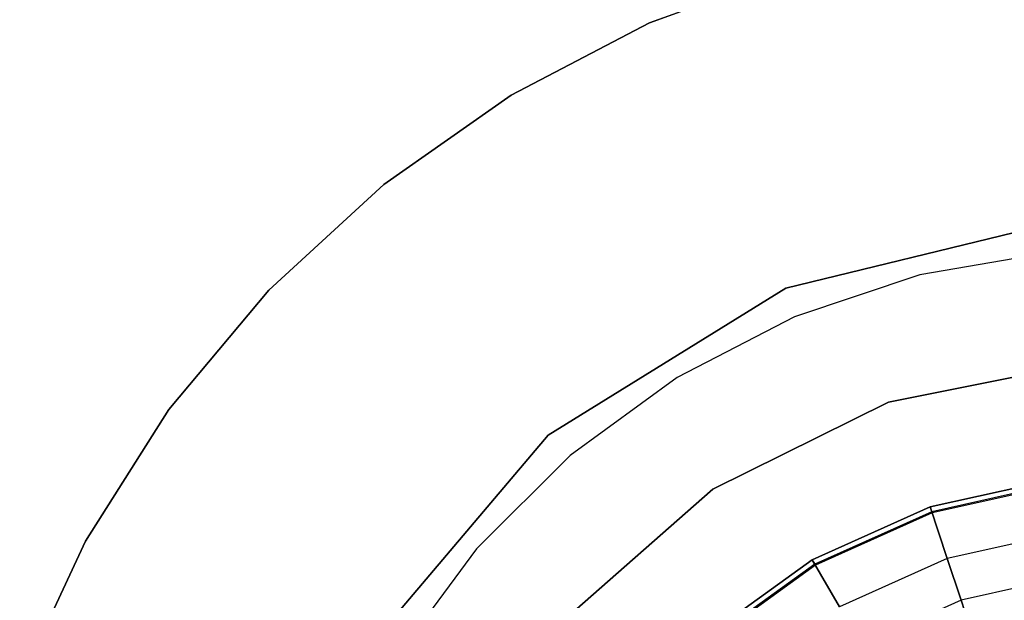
# Model space of a CAD drawing. Extents: x -102 to 101, y -101 to 102.
# Tile 79 of 256: x -10 to -2, y 4 to 9. Entities that reach past the tile are written whole.
import ezdxf

# ---------------------------------------------------------------- set-up
doc = ezdxf.new("R2010")
doc.units = 0
doc.header["$LTSCALE"] = 25.4
doc.layers.get('0').update_dxf_attribs({"linetype": 'CONTINUOUS'})

# ---------------------------------------------------------------- blocks, each defined once
blk = doc.blocks.new('NL2500012268_STL')
at = {"color": 0}
for p, q in [((98.604, 9.1405, 335), (99.8325, 9.5899, 335)), ((99.8325, 9.5899, 336), (98.604, 9.1405, 336)), ((98.604, 9.1405, 335), (99.8325, 9.5899, 335)), ((99.8325, 9.5899, 336), (98.604, 9.1405, 336)), ((97.4447, 8.5347, 335), (98.604, 9.1405, 335)), ((98.604, 9.1405, 336), (97.4447, 8.5347, 336)), ((97.4447, 8.5347, 335), (98.604, 9.1405, 335)), ((98.604, 9.1405, 336), (97.4447, 8.5347, 336)), ((98.604, 9.1405, 335), (98.604, 9.1405, 336)), ((98.604, 9.1405, 335), (98.604, 9.1405, 336)), ((96.3744, 7.7827, 335), (97.4447, 8.5347, 335)), ((97.4447, 8.5347, 336), (96.3744, 7.7827, 336)), ((96.3744, 7.7827, 335), (97.4447, 8.5347, 335)), ((97.4447, 8.5347, 336), (96.3744, 7.7827, 336)), ((97.4447, 8.5347, 335), (97.4447, 8.5347, 336)), ((97.4447, 8.5347, 335), (97.4447, 8.5347, 336)), ((95.4114, 6.8974, 335), (96.3744, 7.7827, 335)), ((96.3744, 7.7827, 336), (95.4114, 6.8974, 336)), ((95.4114, 6.8974, 335), (96.3744, 7.7827, 335)), ((96.3744, 7.7827, 336), (95.4114, 6.8974, 336)), ((96.3744, 7.7827, 335), (96.3744, 7.7827, 336)), ((96.3744, 7.7827, 335), (96.3744, 7.7827, 336)), ((102.0294, 7.4685, 336), (99.7498, 6.9121, 336)), ((99.7498, 6.9121, 337), (102.0294, 7.4685, 337)), ((99.7498, 6.9121, 337), (102.0294, 7.4685, 337)), ((102.0294, 7.4685, 336), (99.7498, 6.9121, 336)), ((101.9681, 7.2121, 338), (100.8742, 7.024, 338)), ((101.9681, 7.2121, 338), (100.8742, 7.024, 338)), ((101.9681, 7.2121, 336), (100.8742, 7.024, 336)), ((101.9681, 7.2121, 336), (100.8742, 7.024, 336)), ((100.8742, 7.024, 338), (99.8218, 6.6711, 338)), ((100.8742, 7.024, 338), (99.8218, 6.6711, 338)), ((100.8742, 7.024, 336), (99.8218, 6.6711, 336)), ((100.8742, 7.024, 336), (99.8218, 6.6711, 336)), ((100.8742, 7.024, 338), (100.8742, 7.024, 336)), ((100.8742, 7.024, 338), (100.8742, 7.024, 336)), ((94.5722, 5.8941, 335), (95.4114, 6.8974, 335)), ((95.4114, 6.8974, 336), (94.5722, 5.8941, 336)), ((94.5722, 5.8941, 335), (95.4114, 6.8974, 335)), ((95.4114, 6.8974, 336), (94.5722, 5.8941, 336)), ((95.4114, 6.8974, 335), (95.4114, 6.8974, 336)), ((95.4114, 6.8974, 335), (95.4114, 6.8974, 336)), ((99.7498, 6.9121, 336), (97.7538, 5.6785, 336)), ((97.7538, 5.6785, 337), (99.7498, 6.9121, 337)), ((97.7538, 5.6785, 337), (99.7498, 6.9121, 337)), ((99.7498, 6.9121, 336), (97.7538, 5.6785, 336)), ((99.7498, 6.9121, 337), (99.7498, 6.9121, 336)), ((99.7498, 6.9121, 337), (99.7498, 6.9121, 336)), ((99.8218, 6.6711, 338), (98.8357, 6.1618, 338)), ((99.8218, 6.6711, 338), (98.8357, 6.1618, 338)), ((99.8218, 6.6711, 336), (98.8357, 6.1618, 336)), ((99.8218, 6.6711, 336), (98.8357, 6.1618, 336)), ((99.8218, 6.6711, 338), (99.8218, 6.6711, 336)), ((99.8218, 6.6711, 338), (99.8218, 6.6711, 336)), ((102.2234, 6.2797, 1644.11), (100.6109, 5.9561, 1644.11)), ((100.6109, 5.9561, 1645.11), (102.2234, 6.2797, 1645.11)), ((100.6109, 5.9561, 1645.11), (102.2234, 6.2797, 1645.11)), ((102.2234, 6.2797, 1644.11), (100.6109, 5.9561, 1644.11)), ((98.8357, 6.1618, 338), (97.9388, 5.5078, 338)), ((98.8357, 6.1618, 338), (97.9388, 5.5078, 338)), ((98.8357, 6.1618, 336), (97.9388, 5.5078, 336)), ((98.8357, 6.1618, 336), (97.9388, 5.5078, 336)), ((98.8357, 6.1618, 338), (98.8357, 6.1618, 336)), ((98.8357, 6.1618, 338), (98.8357, 6.1618, 336)), ((100.6109, 5.9561, 1644.11), (99.1371, 5.2262, 1644.11)), ((99.1371, 5.2262, 1645.11), (100.6109, 5.9561, 1645.11)), ((99.1371, 5.2262, 1645.11), (100.6109, 5.9561, 1645.11)), ((100.6109, 5.9561, 1644.11), (99.1371, 5.2262, 1644.11)), ((100.6109, 5.9561, 1644.11), (100.6109, 5.9561, 1645.11)), ((100.6109, 5.9561, 1644.11), (100.6109, 5.9561, 1645.11)), ((93.8712, 4.7897, 335), (94.5722, 5.8941, 335)), ((94.5722, 5.8941, 336), (93.8712, 4.7897, 336)), ((93.8712, 4.7897, 335), (94.5722, 5.8941, 335)), ((94.5722, 5.8941, 336), (93.8712, 4.7897, 336)), ((94.5722, 5.8941, 335), (94.5722, 5.8941, 336)), ((94.5722, 5.8941, 335), (94.5722, 5.8941, 336)), ((97.7538, 5.6785, 336), (96.2366, 3.8884, 336)), ((96.2366, 3.8884, 337), (97.7538, 5.6785, 337)), ((96.2366, 3.8884, 337), (97.7538, 5.6785, 337)), ((97.7538, 5.6785, 336), (96.2366, 3.8884, 336)), ((97.7538, 5.6785, 337), (97.7538, 5.6785, 336)), ((97.7538, 5.6785, 337), (97.7538, 5.6785, 336)), ((97.9388, 5.5078, 338), (97.1523, 4.7246, 338)), ((97.9388, 5.5078, 338), (97.1523, 4.7246, 338)), ((97.9388, 5.5078, 336), (97.1523, 4.7246, 336)), ((97.9388, 5.5078, 336), (97.1523, 4.7246, 336)), ((97.9388, 5.5078, 338), (97.9388, 5.5078, 336)), ((97.9388, 5.5078, 338), (97.9388, 5.5078, 336)), ((100.9591, 5.0762, 1644), (102.0167, 5.3118, 1644)), ((102.0167, 5.3118, 1643), (100.9591, 5.0762, 1643)), ((100.9591, 5.0762, 1645.11), (102.0167, 5.3118, 1645.11)), ((102.0167, 5.3118, 1643), (100.9591, 5.0762, 1643)), ((100.9591, 5.0762, 1645.11), (102.0167, 5.3118, 1645.11)), ((102.0167, 5.3118, 1644.11), (100.9591, 5.0762, 1644.11)), ((102.0167, 5.3118, 1644.11), (100.9591, 5.0762, 1644.11)), ((100.9591, 5.0762, 1644), (102.0167, 5.3118, 1644)), ((99.1371, 5.2262, 1644.11), (97.9025, 4.1397, 1644.11)), ((97.9025, 4.1397, 1645.11), (99.1371, 5.2262, 1645.11)), ((97.9025, 4.1397, 1645.11), (99.1371, 5.2262, 1645.11)), ((99.1371, 5.2262, 1644.11), (97.9025, 4.1397, 1644.11)), ((99.1371, 5.2262, 1644.11), (99.1371, 5.2262, 1645.11)), ((99.1371, 5.2262, 1644.11), (99.1371, 5.2262, 1645.11)), ((102.0217, 5.2691, 1644.0894), (100.9726, 5.0354, 1644.0894)), ((102.0217, 5.2691, 1644.0894), (100.9726, 5.0354, 1644.0894)), ((102.023, 5.2585, 1644.0427), (100.976, 5.0253, 1644.0427)), ((102.023, 5.2585, 1644.0427), (100.976, 5.0253, 1644.0427)), ((99.9706, 4.6325, 1644), (100.9591, 5.0762, 1644)), ((100.9591, 5.0762, 1643), (99.9706, 4.6325, 1643)), ((99.9706, 4.6325, 1645.11), (100.9591, 5.0762, 1645.11)), ((100.9591, 5.0762, 1643), (99.9706, 4.6325, 1643)), ((99.9706, 4.6325, 1645.11), (100.9591, 5.0762, 1645.11)), ((100.9591, 5.0762, 1644.11), (99.9706, 4.6325, 1644.11)), ((100.9591, 5.0762, 1644.11), (99.9706, 4.6325, 1644.11)), ((99.9706, 4.6325, 1644), (100.9591, 5.0762, 1644)), ((101.1033, 4.6418, 1643.1045), (100.9591, 5.0762, 1643)), ((101.1033, 4.6418, 1643.1045), (100.9591, 5.0762, 1643)), ((100.9591, 5.0762, 1645.11), (101.1033, 4.6418, 1645.0055)), ((100.9591, 5.0762, 1645.11), (101.1033, 4.6418, 1645.0055)), ((100.9726, 5.0354, 1644.0894), (100.9591, 5.0762, 1644.11)), ((100.9726, 5.0354, 1644.0894), (100.9591, 5.0762, 1644.11)), ((100.9591, 5.0762, 1644), (100.976, 5.0253, 1644.0427)), ((100.9591, 5.0762, 1644), (100.976, 5.0253, 1644.0427)), ((100.9726, 5.0354, 1644.0894), (99.992, 4.5953, 1644.0894)), ((100.9726, 5.0354, 1644.0894), (99.992, 4.5953, 1644.0894)), ((100.976, 5.0253, 1644.0427), (99.9973, 4.5861, 1644.0427)), ((100.976, 5.0253, 1644.0427), (99.9973, 4.5861, 1644.0427)), ((100.976, 5.0253, 1644.0427), (100.9726, 5.0354, 1644.0894)), ((100.976, 5.0253, 1644.0427), (100.9726, 5.0354, 1644.0894)), ((102.0705, 4.8572, 1643.1045), (101.1033, 4.6418, 1643.1045)), ((102.0705, 4.8572, 1643.1045), (101.1033, 4.6418, 1643.1045)), ((102.0705, 4.8572, 1645.0055), (101.1033, 4.6418, 1645.0055)), ((102.0705, 4.8572, 1645.0055), (101.1033, 4.6418, 1645.0055)), ((93.3203, 3.6033, 335), (93.8712, 4.7897, 335)), ((93.8712, 4.7897, 336), (93.3203, 3.6033, 336)), ((93.3203, 3.6033, 335), (93.8712, 4.7897, 335)), ((93.8712, 4.7897, 336), (93.3203, 3.6033, 336)), ((93.8712, 4.7897, 335), (93.8712, 4.7897, 336)), ((93.8712, 4.7897, 335), (93.8712, 4.7897, 336)), ((97.1523, 4.7246, 338), (96.4945, 3.8305, 338)), ((97.1523, 4.7246, 338), (96.4945, 3.8305, 338)), ((97.1523, 4.7246, 336), (96.4945, 3.8305, 336)), ((97.1523, 4.7246, 336), (96.4945, 3.8305, 336)), ((97.1523, 4.7246, 338), (97.1523, 4.7246, 336)), ((97.1523, 4.7246, 338), (97.1523, 4.7246, 336)), ((99.0916, 3.999, 1644), (99.9706, 4.6325, 1644)), ((99.9706, 4.6325, 1643), (99.0916, 3.999, 1643)), ((99.0916, 3.999, 1645.11), (99.9706, 4.6325, 1645.11)), ((99.9706, 4.6325, 1643), (99.0916, 3.999, 1643)), ((99.0916, 3.999, 1645.11), (99.9706, 4.6325, 1645.11)), ((99.9706, 4.6325, 1644.11), (99.0916, 3.999, 1644.11)), ((99.9706, 4.6325, 1644.11), (99.0916, 3.999, 1644.11)), ((99.0916, 3.999, 1644), (99.9706, 4.6325, 1644)), ((100.1993, 4.236, 1643.1045), (99.9706, 4.6325, 1643)), ((100.1993, 4.236, 1643.1045), (99.9706, 4.6325, 1643)), ((99.9706, 4.6325, 1645.11), (100.1993, 4.236, 1645.0055)), ((99.9706, 4.6325, 1645.11), (100.1993, 4.236, 1645.0055)), ((99.992, 4.5953, 1644.0894), (99.9706, 4.6325, 1644.11)), ((99.992, 4.5953, 1644.0894), (99.9706, 4.6325, 1644.11)), ((99.9706, 4.6325, 1644), (99.9973, 4.5861, 1644.0427)), ((99.9706, 4.6325, 1644), (99.9973, 4.5861, 1644.0427)), ((101.1033, 4.6418, 1643.1045), (100.1993, 4.236, 1643.1045)), ((101.1033, 4.6418, 1643.1045), (100.1993, 4.236, 1643.1045)), ((101.1033, 4.6418, 1645.0055), (100.1993, 4.236, 1645.0055)), ((101.1033, 4.6418, 1645.0055), (100.1993, 4.236, 1645.0055)), ((101.2189, 4.2934, 1643.3972), (101.1033, 4.6418, 1643.1045)), ((101.2189, 4.2934, 1643.3972), (101.1033, 4.6418, 1643.1045)), ((101.1033, 4.6418, 1645.0055), (101.2189, 4.2934, 1644.7128)), ((101.1033, 4.6418, 1645.0055), (101.2189, 4.2934, 1644.7128)), ((99.992, 4.5953, 1644.0894), (99.1201, 3.9668, 1644.0894)), ((99.992, 4.5953, 1644.0894), (99.1201, 3.9668, 1644.0894)), ((99.9973, 4.5861, 1644.0427), (99.1272, 3.9589, 1644.0427)), ((99.9973, 4.5861, 1644.0427), (99.1272, 3.9589, 1644.0427)), ((99.9973, 4.5861, 1644.0427), (99.992, 4.5953, 1644.0894)), ((99.9973, 4.5861, 1644.0427), (99.992, 4.5953, 1644.0894)), ((102.1136, 4.4926, 1643.3972), (101.2189, 4.2934, 1643.3972)), ((102.1136, 4.4926, 1643.3972), (101.2189, 4.2934, 1643.3972)), ((102.1136, 4.4926, 1644.7128), (101.2189, 4.2934, 1644.7128)), ((102.1136, 4.4926, 1644.7128), (101.2189, 4.2934, 1644.7128)), ((101.2189, 4.2934, 1643.3972), (100.3827, 3.9181, 1643.3972)), ((101.2189, 4.2934, 1643.3972), (100.3827, 3.9181, 1643.3972)), ((101.2189, 4.2934, 1644.7128), (100.3827, 3.9181, 1644.7128)), ((101.2189, 4.2934, 1644.7128), (100.3827, 3.9181, 1644.7128)), ((101.2831, 4.1, 1643.8202), (101.2189, 4.2934, 1643.3972)), ((101.2831, 4.1, 1643.8202), (101.2189, 4.2934, 1643.3972)), ((101.2189, 4.2934, 1644.7128), (101.2831, 4.1, 1644.2898)), ((101.2189, 4.2934, 1644.7128), (101.2831, 4.1, 1644.2898))]:
    blk.add_line(p, q, dxfattribs=at)

msp = doc.modelspace()

# ---------------------------------------------------------------- block references
at = {"color": 0}
msp.add_blockref('NL2500012268_STL', (-103.3687, -0.0813, -1716.9276), dxfattribs=at)

doc.saveas('drawing.dxf')
